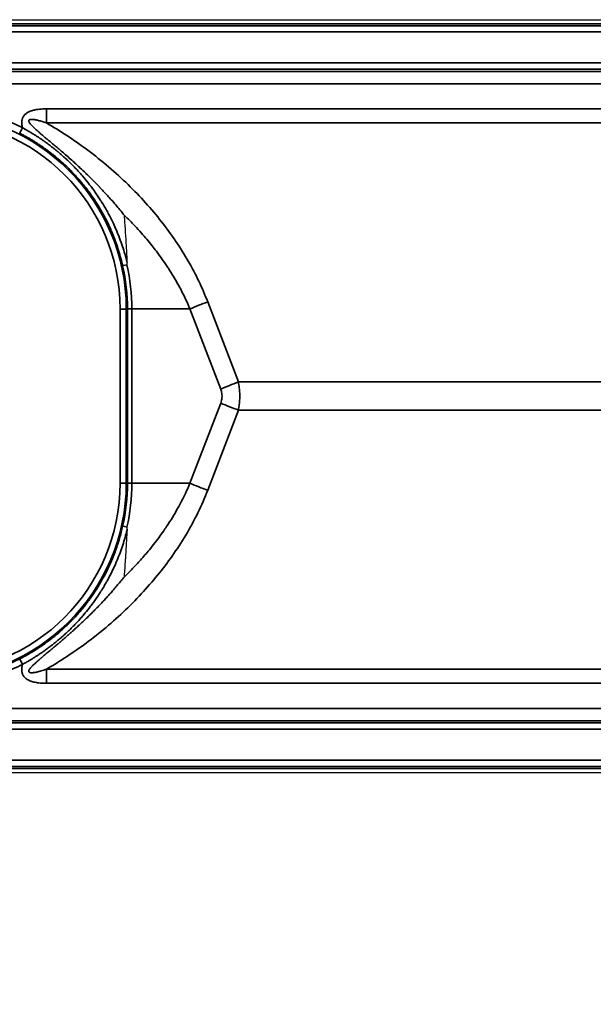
# Model space of a CAD drawing. Header units: millimetres. Extents: x 100 to 2070, y 30 to 1455.
# Tile 47 of 83: x 561 to 608, y 883 to 963. Entities that reach past the tile are written whole.
import ezdxf

# ---------------------------------------------------------------- set-up
doc = ezdxf.new("R2010")
doc.units = ezdxf.units.MM
doc.header["$LTSCALE"] = 5
for name, color, linetype, lineweight in [('_Sichtbarkanten', 7, 'Continuous', 25), ('Bemaßung (ISO)', 7, 'Continuous', 25), ('Sichtbar schmal (ISO)', 7, 'Continuous', 35)]:
    doc.layers.add(name, color=color, linetype=linetype, lineweight=lineweight)
doc.styles.add('Notiztext (ISO)', font='verdana.ttf')
doc.dimstyles.new('wedi USA', dxfattribs={"dimscale": 5, "dimtxt": 2.5, "dimasz": 4, "dimexe": 2, "dimexo": 0.8, "dimgap": 0.3, "dimtad": 1, "dimdec": 1, "dimrnd": 1e-08, "dimtxsty": 'Notiztext (ISO)', "dimcen": 0.09, "dimclrd": 7, "dimclre": 7, "dimclrt": 256, "dimadec": 0, "dimazin": 2, "dimtfac": 0.6, "dimtmove": 0, "dimatfit": 3, "dimfxl": 1, "dimtolj": 1, "dimlwd": -1, "dimlwe": -1, "dimarcsym": 0})

# ---------------------------------------------------------------- blocks, each defined once
blk = doc.blocks.new('*D105')
at = {"layer": 'Bemaßung (ISO)', "color": 7, "transparency": 16777216}
for p, q in [((508.864, 903.681), (508.864, 781.253)), ((1607.447, 903.681), (1607.447, 781.253)), ((528.864, 791.253), (1587.447, 791.253))]:
    blk.add_line(p, q, dxfattribs=at)
for points in [[(528.864, 794.586), (528.864, 787.919), (508.864, 791.253)], [(1587.447, 794.586), (1587.447, 787.919), (1607.447, 791.253)]]:
    blk.add_solid(points, dxfattribs=at)
at = {"layer": 'Defpoints', "color": 0, "transparency": 16777216}
for p in [(508.864, 907.681), (1607.447, 907.681), (1607.447, 791.253)]:
    blk.add_point(p, dxfattribs=at)
at = {"layer": 'Bemaßung (ISO)', "transparency": 16777216, "insert": (986.014, 809.106), "char_height": 12.5, "attachment_point": 1, "style": 'Notiztext (ISO)'}
blk.add_mtext('\\A1;1098,6 [43 1/4]"', dxfattribs=at)

msp = doc.modelspace()

# ---------------------------------------------------------------- linework, layer by layer
at = {"layer": '_Sichtbarkanten'}
for p, q in [((511.156, 963.173), (1605.156, 963.173)), ((511.156, 902.173), (1605.156, 902.173))]:
    msp.add_line(p, q, dxfattribs=at)
for points, knots in [([(570.122, 943.459), (570.111, 943.786), (570.097, 944.106), (570.081, 944.418), (570.074, 944.561), (570.067, 944.702), (570.059, 944.841), (570.038, 945.214), (570.016, 945.572), (569.992, 945.922), (569.988, 945.987), (569.983, 946.051), (569.979, 946.116), (569.951, 946.516), (569.923, 946.906), (569.895, 947.281), (569.894, 947.292), (569.893, 947.302), (569.893, 947.313)], [0, 0, 0, 0, 0.228267, 0.228267, 0.228267, 0.333333, 0.333333, 0.333333, 0.614365, 0.614365, 0.614365, 0.666667, 0.666667, 0.666667, 0.990895, 0.990895, 0.990895, 1, 1, 1, 1]), ([(570.098, 943.301), (570.058, 943.292), (570.02, 943.284), (569.985, 943.276), (569.95, 943.269), (569.917, 943.262), (569.889, 943.256), (569.86, 943.25), (569.835, 943.245), (569.815, 943.241), (569.794, 943.237), (569.778, 943.234), (569.767, 943.232), (569.756, 943.23), (569.75, 943.23), (569.75, 943.23)], [0, 0, 0, 0, 0.2, 0.2, 0.2, 0.4, 0.4, 0.4, 0.6, 0.6, 0.6, 0.8, 0.8, 0.8, 1, 1, 1, 1]), ([(570.098, 943.301), (570.099, 943.301), (570.1, 943.301), (570.101, 943.302), (570.102, 943.302), (570.104, 943.304), (570.106, 943.306), (570.11, 943.311), (570.112, 943.317), (570.119, 943.338), (570.121, 943.36), (570.123, 943.404), (570.123, 943.433), (570.122, 943.459)], [-0.0171402, -0.0171402, -0.0171402, -0.0171402, -0.01678688, -0.01678688, -0.01641881, -0.01641881, -0.01559054, -0.01559054, -0.01351672, -0.01351672, -0.00777027, -0.00777027, -0.00000058, -0.00000058, -0.00000058, -0.00000058]), ([(570.098, 922.045), (570.058, 922.054), (570.02, 922.062), (569.985, 922.069), (569.95, 922.077), (569.917, 922.084), (569.889, 922.09), (569.86, 922.096), (569.835, 922.101), (569.815, 922.105), (569.794, 922.109), (569.778, 922.111), (569.767, 922.113), (569.756, 922.115), (569.75, 922.116), (569.75, 922.115)], [0, 0, 0, 0, 0.2, 0.2, 0.2, 0.4, 0.4, 0.4, 0.6, 0.6, 0.6, 0.8, 0.8, 0.8, 1, 1, 1, 1]), ([(569.893, 918.033), (569.905, 918.197), (569.917, 918.364), (569.929, 918.533), (569.946, 918.762), (569.963, 918.996), (569.979, 919.234), (569.986, 919.331), (569.992, 919.429), (569.999, 919.527), (570.02, 919.85), (570.041, 920.181), (570.06, 920.521), (570.077, 920.822), (570.092, 921.13), (570.105, 921.444), (570.111, 921.591), (570.117, 921.738), (570.122, 921.887)], [0, 0, 0, 0, 0.141865, 0.141865, 0.141865, 0.333333, 0.333333, 0.333333, 0.411096, 0.411096, 0.411096, 0.666667, 0.666667, 0.666667, 0.894056, 0.894056, 0.894056, 1, 1, 1, 1]), ([(570.122, 921.887), (570.122, 921.894), (570.123, 921.901), (570.123, 921.908), (570.123, 921.915), (570.123, 921.921), (570.123, 921.928), (570.123, 921.934), (570.123, 921.94), (570.123, 921.946), (570.123, 921.952), (570.122, 921.957), (570.122, 921.963), (570.122, 921.968), (570.122, 921.973), (570.121, 921.979), (570.121, 921.984), (570.12, 921.989), (570.12, 921.993), (570.119, 921.998), (570.118, 922.003), (570.118, 922.007), (570.117, 922.012), (570.116, 922.016), (570.115, 922.02), (570.114, 922.024), (570.113, 922.027), (570.111, 922.031), (570.11, 922.034), (570.108, 922.037), (570.106, 922.04), (570.104, 922.042), (570.101, 922.044), (570.098, 922.045)], [0, 0, 0, 0, 0.0909091, 0.0909091, 0.0909091, 0.1818182, 0.1818182, 0.1818182, 0.2727273, 0.2727273, 0.2727273, 0.3636364, 0.3636364, 0.3636364, 0.4545455, 0.4545455, 0.4545455, 0.5454545, 0.5454545, 0.5454545, 0.6363636, 0.6363636, 0.6363636, 0.7272727, 0.7272727, 0.7272727, 0.8181818, 0.8181818, 0.8181818, 0.9090909, 0.9090909, 0.9090909, 1, 1, 1, 1])]:
    msp.add_open_spline(points, degree=3, knots=knots, dxfattribs=at)
at = {"layer": 'Sichtbar schmal (ISO)'}
for p, q in [((1605.631, 962.848), (510.68, 962.848)), ((510.846, 962.681), (1605.465, 962.681)), ((1605.465, 962.181), (510.846, 962.181)), ((510.864, 959.664), (1605.447, 959.664)), ((1605.447, 959.164), (510.864, 959.164)), ((511.038, 958.99), (970.656, 958.948)), ((970.655, 957.948), (511.033, 957.99)), ((734.335, 955.946), (563.573, 955.946)), ((734.335, 954.804), (563.573, 954.804)), ((579.137, 933.814), (576.646, 940.308)), ((569.544, 925.618), (569.544, 939.728)), ((569.544, 939.728), (570.044, 939.728)), ((570.138, 939.728), (570.044, 939.728)), ((570.044, 925.618), (570.044, 939.728)), ((570.138, 939.728), (570.138, 925.618)), ((575.209, 939.737), (570.497, 939.737)), ((570.497, 939.737), (570.497, 925.608)), ((577.699, 933.243), (575.209, 939.737)), ((718.782, 933.814), (579.137, 933.814)), ((575.209, 925.608), (577.699, 932.102)), ((576.646, 925.038), (579.137, 931.532)), ((718.782, 931.532), (579.137, 931.532)), ((569.544, 925.618), (570.044, 925.618)), ((570.138, 925.618), (570.044, 925.618)), ((575.209, 925.608), (570.497, 925.608)), ((563.573, 910.541), (734.335, 910.541)), ((563.573, 909.4), (734.335, 909.4)), ((511.033, 907.355), (970.655, 907.397)), ((510.864, 906.181), (1605.447, 906.181)), ((1605.447, 905.681), (510.864, 905.681)), ((970.656, 906.397), (511.038, 906.355)), ((510.68, 902.498), (1605.631, 902.498)), ((510.846, 903.164), (1605.465, 903.164)), ((1605.465, 902.664), (510.846, 902.664))]:
    msp.add_line(p, q, dxfattribs=at)
for centre, radius, start, end in [((554.156, 939.728), 15.889, 0, 180), ((554.156, 939.728), 15.389, 0, 180), ((554.156, 925.618), 15.889, 180, 0), ((554.156, 925.618), 15.389, 180, 0)]:
    msp.add_arc(centre, radius, start, end, dxfattribs=at)
for centre, major_axis, ratio, start_param, end_param in [((563.625, 955.946), (0, 10), 0.005236, 1.570797, 1.685165), ((561.626, 954.418), (-0.227, -0.446), 0.00467, 0.0175, 1.573166), ((554.155, 939.728), (0.22, -15.983), 0.999892, 1.557006, 1.777905), ((553.536, 939.586), (-16.688, -3.102), 0.976652, 2.962599, 3.179284), ((576.62, 939.737), (-4.668, -1.79), 0.104799, 4.666655, 4.979151), ((579.111, 933.243), (-4.668, -1.79), 0.104799, 4.666655, 4.979151), ((579.111, 932.102), (-4.668, 1.79), 0.104798, 1.304034, 1.616531), ((554.155, 925.618), (-0.221, -15.983), 0.999892, 1.363716, 1.58461), ((553.503, 925.765), (-16.724, 3.09), 0.97569, 3.102884, 3.319349), ((570.638, 925.613), (-0.5, 0.005), 0.012421, 0.017597, 1.284567), ((576.62, 925.608), (-4.668, 1.79), 0.104799, 1.304034, 1.616531), ((554.154, 925.618), (0, -15.981), 0.999985, 5.812268, 6.753675), ((561.626, 910.928), (-0.227, 0.446), 0.004666, 4.710015, 6.265732), ((563.625, 909.4), (0, -10), 0.005236, 4.598021, 4.712389)]:
    msp.add_ellipse(centre, major_axis=major_axis, ratio=ratio, start_param=start_param, end_param=end_param, dxfattribs=at)
for points in [[(561.628, 954.418), (561.114, 954.679), (560.065, 955.145), (558.422, 955.678), (556.733, 956.036), (555.016, 956.216), (553.29, 956.216), (551.573, 956.035), (549.885, 955.677), (548.242, 955.143), (547.193, 954.676), (546.679, 954.415)], [(546.679, 910.931), (547.193, 910.669), (548.242, 910.203), (549.885, 909.669), (551.573, 909.31), (553.29, 909.13), (555.016, 909.129), (556.733, 909.309), (558.422, 909.667), (560.065, 910.2), (561.114, 910.666), (561.628, 910.928)]]:
    msp.add_open_spline(points, degree=3, dxfattribs=at)
for points, knots in [([(563.573, 955.946), (563.502, 955.946), (563.364, 955.943), (563.172, 955.934), (562.991, 955.918), (562.823, 955.896), (562.665, 955.868), (562.519, 955.835), (562.383, 955.797), (562.258, 955.752), (562.142, 955.702), (562.037, 955.646), (561.943, 955.585), (561.861, 955.521), (561.791, 955.452), (561.731, 955.379), (561.68, 955.301), (561.636, 955.215), (561.601, 955.114), (561.576, 954.999), (561.565, 954.87), (561.569, 954.729), (561.59, 954.577), (561.614, 954.472), (561.628, 954.418)], [0.0000001, 0.0000001, 0.0000001, 0.0000001, 0.0454545, 0.0909091, 0.1363636, 0.1818182, 0.2272727, 0.2727273, 0.3181818, 0.3636364, 0.4090909, 0.4545455, 0.5, 0.5454545, 0.5909091, 0.6363636, 0.6818182, 0.7272727, 0.7727273, 0.8181818, 0.8636364, 0.9090909, 0.9545455, 1, 1, 1, 1]), ([(563.573, 954.804), (563.51, 954.827), (563.448, 954.847), (563.389, 954.867), (563.33, 954.886), (563.274, 954.904), (563.22, 954.921), (563.165, 954.937), (563.113, 954.953), (563.063, 954.967), (563.013, 954.981), (562.965, 954.994), (562.919, 955.005), (562.873, 955.017), (562.829, 955.028), (562.787, 955.037), (562.745, 955.047), (562.706, 955.055), (562.668, 955.062), (562.63, 955.069), (562.594, 955.075), (562.56, 955.08), (562.526, 955.085), (562.494, 955.089), (562.464, 955.092), (562.434, 955.094), (562.406, 955.096), (562.38, 955.097), (562.354, 955.097), (562.33, 955.097), (562.308, 955.095), (562.286, 955.093), (562.267, 955.091), (562.25, 955.087), (562.232, 955.083), (562.217, 955.079), (562.204, 955.073), (562.191, 955.067), (562.179, 955.061), (562.17, 955.053), (562.16, 955.046), (562.153, 955.037), (562.147, 955.027), (562.141, 955.017), (562.137, 955.006), (562.135, 954.993), (562.133, 954.98), (562.134, 954.965), (562.137, 954.948), (562.14, 954.931), (562.146, 954.912), (562.156, 954.891), (562.165, 954.87), (562.178, 954.847), (562.194, 954.821), (562.21, 954.796), (562.23, 954.769), (562.252, 954.74), (562.275, 954.71), (562.301, 954.68), (562.33, 954.647), (562.359, 954.615), (562.391, 954.58), (562.426, 954.545), (562.461, 954.509), (562.498, 954.472), (562.538, 954.434), (562.578, 954.396), (562.62, 954.356), (562.665, 954.315), (562.71, 954.274), (562.758, 954.231), (562.808, 954.186), (562.858, 954.142), (562.911, 954.095), (562.967, 954.047), (563.024, 953.998), (563.083, 953.947), (563.145, 953.894), (563.207, 953.841), (563.273, 953.785), (563.342, 953.727), (563.411, 953.669), (563.484, 953.608), (563.56, 953.544), (563.637, 953.48), (563.717, 953.413), (563.801, 953.343), (563.885, 953.272), (563.974, 953.199), (564.066, 953.121), (564.159, 953.043), (564.257, 952.961), (564.359, 952.875), (564.461, 952.789), (564.568, 952.698), (564.681, 952.602), (564.793, 952.506), (564.911, 952.405), (565.033, 952.299), (565.156, 952.193), (565.284, 952.081), (565.417, 951.964), (565.42, 951.961), (565.422, 951.959), (565.425, 951.957), (565.555, 951.841), (565.691, 951.721), (565.832, 951.593), (565.834, 951.591), (565.837, 951.588), (565.84, 951.586), (565.981, 951.458), (566.127, 951.324), (566.28, 951.183), (566.283, 951.18), (566.286, 951.177), (566.29, 951.174), (566.442, 951.032), (566.601, 950.882), (566.766, 950.724), (566.769, 950.72), (566.773, 950.717), (566.777, 950.713), (566.942, 950.554), (567.115, 950.386), (567.295, 950.206), (567.299, 950.202), (567.303, 950.198), (567.307, 950.194), (567.487, 950.015), (567.674, 949.824), (567.87, 949.62), (567.874, 949.615), (567.879, 949.611), (567.883, 949.606), (568.079, 949.402), (568.282, 949.184), (568.493, 948.952), (568.498, 948.947), (568.503, 948.941), (568.508, 948.936), (568.72, 948.703), (568.939, 948.456), (569.167, 948.19), (569.173, 948.183), (569.178, 948.177), (569.184, 948.17), (569.412, 947.903), (569.649, 947.618), (569.893, 947.313)], [0.0000006, 0.0000006, 0.0000006, 0.0000006, 0.0238095, 0.0238095, 0.0238095, 0.047619, 0.047619, 0.047619, 0.0714286, 0.0714286, 0.0714286, 0.0952381, 0.0952381, 0.0952381, 0.1190476, 0.1190476, 0.1190476, 0.1428571, 0.1428571, 0.1428571, 0.1666667, 0.1666667, 0.1666667, 0.1904762, 0.1904762, 0.1904762, 0.2142857, 0.2142857, 0.2142857, 0.2380952, 0.2380952, 0.2380952, 0.2619048, 0.2619048, 0.2619048, 0.2857143, 0.2857143, 0.2857143, 0.3095238, 0.3095238, 0.3095238, 0.3333333, 0.3333333, 0.3333333, 0.3571429, 0.3571429, 0.3571429, 0.3809524, 0.3809524, 0.3809524, 0.4047619, 0.4047619, 0.4047619, 0.4285714, 0.4285714, 0.4285714, 0.452381, 0.452381, 0.452381, 0.4761905, 0.4761905, 0.4761905, 0.5, 0.5, 0.5, 0.5238095, 0.5238095, 0.5238095, 0.547619, 0.547619, 0.547619, 0.5714286, 0.5714286, 0.5714286, 0.5952381, 0.5952381, 0.5952381, 0.6190476, 0.6190476, 0.6190476, 0.6428571, 0.6428571, 0.6428571, 0.6666667, 0.6666667, 0.6666667, 0.6904762, 0.6904762, 0.6904762, 0.7142857, 0.7142857, 0.7142857, 0.7380952, 0.7380952, 0.7380952, 0.7619048, 0.7619048, 0.7619048, 0.7857143, 0.7857143, 0.7857143, 0.8095238, 0.8095238, 0.8095238, 0.8099922, 0.8099922, 0.8099922, 0.8333333, 0.8333333, 0.8333333, 0.833816, 0.833816, 0.833816, 0.8571429, 0.8571429, 0.8571429, 0.8576395, 0.8576395, 0.8576395, 0.8809524, 0.8809524, 0.8809524, 0.8814627, 0.8814627, 0.8814627, 0.9047619, 0.9047619, 0.9047619, 0.905286, 0.905286, 0.905286, 0.9285714, 0.9285714, 0.9285714, 0.929109, 0.929109, 0.929109, 0.952381, 0.952381, 0.952381, 0.9529329, 0.9529329, 0.9529329, 0.9761905, 0.9761905, 0.9761905, 0.9767551, 0.9767551, 0.9767551, 1, 1, 1, 1]), ([(570.122, 943.459), (570.05, 943.76), (569.971, 944.051), (569.886, 944.332), (569.823, 944.545), (569.756, 944.752), (569.687, 944.953), (569.605, 945.192), (569.52, 945.423), (569.433, 945.645), (569.35, 945.858), (569.264, 946.064), (569.177, 946.263), (569.1, 946.437), (569.023, 946.605), (568.945, 946.767), (568.841, 946.984), (568.736, 947.192), (568.63, 947.392), (568.567, 947.51), (568.504, 947.626), (568.44, 947.739), (568.316, 947.959), (568.192, 948.169), (568.067, 948.37), (568.023, 948.442), (567.978, 948.513), (567.933, 948.583), (567.79, 948.806), (567.647, 949.017), (567.506, 949.217), (567.482, 949.251), (567.458, 949.284), (567.434, 949.318), (567.272, 949.542), (567.112, 949.754), (566.955, 949.953), (566.797, 950.152), (566.641, 950.339), (566.488, 950.516), (566.466, 950.542), (566.443, 950.568), (566.421, 950.594), (566.295, 950.738), (566.17, 950.875), (566.048, 951.006), (566.001, 951.056), (565.955, 951.105), (565.908, 951.153), (565.814, 951.252), (565.722, 951.346), (565.63, 951.437), (565.559, 951.508), (565.489, 951.577), (565.42, 951.643), (565.357, 951.704), (565.295, 951.763), (565.233, 951.821), (565.139, 951.908), (565.047, 951.992), (564.957, 952.073), (564.923, 952.104), (564.89, 952.133), (564.856, 952.163), (564.741, 952.264), (564.629, 952.36), (564.519, 952.452), (564.513, 952.457), (564.508, 952.462), (564.502, 952.466), (564.389, 952.561), (564.279, 952.65), (564.171, 952.736), (564.15, 952.753), (564.128, 952.77), (564.107, 952.786), (564.024, 952.851), (563.943, 952.914), (563.863, 952.975), (563.815, 953.011), (563.767, 953.047), (563.72, 953.082), (563.671, 953.118), (563.624, 953.153), (563.576, 953.187), (563.502, 953.241), (563.429, 953.293), (563.358, 953.344), (563.341, 953.355), (563.325, 953.366), (563.309, 953.377), (563.224, 953.437), (563.141, 953.494), (563.06, 953.549), (563.046, 953.558), (563.033, 953.566), (563.02, 953.575), (562.954, 953.62), (562.889, 953.663), (562.825, 953.704), (562.785, 953.73), (562.746, 953.756), (562.707, 953.78), (562.672, 953.803), (562.638, 953.824), (562.604, 953.846), (562.542, 953.885), (562.481, 953.923), (562.421, 953.959), (562.412, 953.965), (562.403, 953.971), (562.394, 953.976), (562.326, 954.018), (562.258, 954.059), (562.19, 954.099), (562.177, 954.107), (562.163, 954.115), (562.15, 954.123), (562.096, 954.155), (562.041, 954.187), (561.988, 954.217), (561.951, 954.238), (561.915, 954.259), (561.88, 954.279), (561.846, 954.298), (561.812, 954.317), (561.778, 954.336), (561.727, 954.364), (561.677, 954.391), (561.628, 954.418)], [0.0000005, 0.0000005, 0.0000005, 0.0000005, 0.0284605, 0.0284605, 0.0284605, 0.05, 0.05, 0.05, 0.0755205, 0.0755205, 0.0755205, 0.1, 0.1, 0.1, 0.1214285, 0.1214285, 0.1214285, 0.15, 0.15, 0.15, 0.1669248, 0.1669248, 0.1669248, 0.2, 0.2, 0.2, 0.2119163, 0.2119163, 0.2119163, 0.25, 0.25, 0.25, 0.2564481, 0.2564481, 0.2564481, 0.3, 0.3, 0.3, 0.3435856, 0.3435856, 0.3435856, 0.35, 0.35, 0.35, 0.38615, 0.38615, 0.38615, 0.4, 0.4, 0.4, 0.4281855, 0.4281855, 0.4281855, 0.45, 0.45, 0.45, 0.4698634, 0.4698634, 0.4698634, 0.5, 0.5, 0.5, 0.511216, 0.511216, 0.511216, 0.55, 0.55, 0.55, 0.5520263, 0.5520263, 0.5520263, 0.5920357, 0.5920357, 0.5920357, 0.6, 0.6, 0.6, 0.6311495, 0.6311495, 0.6311495, 0.65, 0.65, 0.65, 0.6694008, 0.6694008, 0.6694008, 0.7, 0.7, 0.7, 0.7069657, 0.7069657, 0.7069657, 0.7440283, 0.7440283, 0.7440283, 0.75, 0.75, 0.75, 0.7806434, 0.7806434, 0.7806434, 0.8, 0.8, 0.8, 0.8175038, 0.8175038, 0.8175038, 0.85, 0.85, 0.85, 0.8549861, 0.8549861, 0.8549861, 0.892523, 0.892523, 0.892523, 0.9, 0.9, 0.9, 0.9298419, 0.9298419, 0.9298419, 0.95, 0.95, 0.95, 0.9697769, 0.9697769, 0.9697769, 1, 1, 1, 1]), ([(576.646, 940.308), (576.431, 940.869), (576.191, 941.424), (575.928, 941.972), (575.666, 942.519), (575.381, 943.058), (575.07, 943.598), (574.758, 944.137), (574.42, 944.677), (574.058, 945.212), (573.695, 945.747), (573.308, 946.276), (572.9, 946.797), (572.492, 947.317), (572.062, 947.827), (571.61, 948.329), (571.159, 948.831), (570.685, 949.324), (570.184, 949.811), (569.684, 950.298), (569.157, 950.779), (568.609, 951.246), (568.061, 951.713), (567.493, 952.167), (566.922, 952.593), (566.351, 953.02), (565.777, 953.42), (565.217, 953.788), (564.657, 954.156), (564.109, 954.493), (563.573, 954.804)], [0, 0, 0, 0, 0.1, 0.1, 0.1, 0.2, 0.2, 0.2, 0.3, 0.3, 0.3, 0.4, 0.4, 0.4, 0.5, 0.5, 0.5, 0.6, 0.6, 0.6, 0.7, 0.7, 0.7, 0.8, 0.8, 0.8, 0.9, 0.9, 0.9, 0.9999994, 0.9999994, 0.9999994, 0.9999994]), ([(569.75, 943.23), (569.744, 943.255), (569.739, 943.279), (569.733, 943.304), (569.625, 943.773), (569.501, 944.219), (569.365, 944.64), (569.351, 944.684), (569.337, 944.728), (569.322, 944.771), (569.191, 945.166), (569.05, 945.54), (568.904, 945.89), (568.88, 945.947), (568.856, 946.003), (568.832, 946.059), (568.692, 946.383), (568.548, 946.688), (568.402, 946.975), (568.369, 947.04), (568.336, 947.105), (568.302, 947.168), (568.163, 947.433), (568.023, 947.682), (567.882, 947.919), (567.839, 947.989), (567.797, 948.059), (567.755, 948.127), (567.622, 948.342), (567.489, 948.546), (567.357, 948.74), (567.307, 948.814), (567.256, 948.886), (567.206, 948.957), (567.083, 949.131), (566.96, 949.297), (566.838, 949.456), (566.781, 949.531), (566.724, 949.604), (566.667, 949.676), (566.554, 949.817), (566.443, 949.952), (566.332, 950.082), (566.269, 950.157), (566.206, 950.229), (566.143, 950.3), (566.042, 950.415), (565.942, 950.524), (565.844, 950.63), (565.775, 950.703), (565.707, 950.775), (565.64, 950.845), (565.55, 950.937), (565.462, 951.025), (565.376, 951.111), (565.303, 951.183), (565.231, 951.252), (565.159, 951.32), (565.081, 951.394), (565.005, 951.465), (564.929, 951.534), (564.853, 951.604), (564.777, 951.671), (564.703, 951.736), (564.636, 951.795), (564.57, 951.852), (564.505, 951.907), (564.426, 951.974), (564.348, 952.039), (564.272, 952.101), (564.215, 952.147), (564.159, 952.193), (564.103, 952.237), (564.022, 952.301), (563.943, 952.363), (563.865, 952.422), (563.817, 952.459), (563.77, 952.494), (563.724, 952.529), (563.642, 952.59), (563.561, 952.649), (563.483, 952.705), (563.444, 952.733), (563.405, 952.761), (563.367, 952.788), (563.284, 952.846), (563.203, 952.902), (563.124, 952.955), (563.093, 952.976), (563.062, 952.997), (563.031, 953.018), (562.949, 953.073), (562.869, 953.125), (562.79, 953.175), (562.766, 953.191), (562.742, 953.206), (562.718, 953.221), (562.636, 953.273), (562.556, 953.323), (562.479, 953.37), (562.461, 953.381), (562.444, 953.391), (562.426, 953.402), (562.346, 953.45), (562.27, 953.495), (562.195, 953.539), (562.182, 953.546), (562.17, 953.554), (562.157, 953.561), (562.079, 953.606), (562.001, 953.65), (561.924, 953.693), (561.915, 953.698), (561.907, 953.702), (561.899, 953.707), (561.817, 953.752), (561.733, 953.798), (561.653, 953.84), (561.649, 953.842), (561.645, 953.844), (561.641, 953.847), (561.557, 953.891), (561.477, 953.933), (561.399, 953.972)], [0, 0, 0, 0, 0.002362, 0.002362, 0.002362, 0.047619, 0.047619, 0.047619, 0.052331, 0.052331, 0.052331, 0.095238, 0.095238, 0.095238, 0.102207, 0.102207, 0.102207, 0.142857, 0.142857, 0.142857, 0.152085, 0.152085, 0.152085, 0.190476, 0.190476, 0.190476, 0.201961, 0.201961, 0.201961, 0.238095, 0.238095, 0.238095, 0.251837, 0.251837, 0.251837, 0.285714, 0.285714, 0.285714, 0.301713, 0.301713, 0.301713, 0.333333, 0.333333, 0.333333, 0.351588, 0.351588, 0.351588, 0.380952, 0.380952, 0.380952, 0.401464, 0.401464, 0.401464, 0.428571, 0.428571, 0.428571, 0.45134, 0.45134, 0.45134, 0.47619, 0.47619, 0.47619, 0.501217, 0.501217, 0.501217, 0.52381, 0.52381, 0.52381, 0.551093, 0.551093, 0.551093, 0.571429, 0.571429, 0.571429, 0.60097, 0.60097, 0.60097, 0.619048, 0.619048, 0.619048, 0.650846, 0.650846, 0.650846, 0.666667, 0.666667, 0.666667, 0.70073, 0.70073, 0.70073, 0.714286, 0.714286, 0.714286, 0.750596, 0.750596, 0.750596, 0.761905, 0.761905, 0.761905, 0.800513, 0.800513, 0.800513, 0.809524, 0.809524, 0.809524, 0.850304, 0.850304, 0.850304, 0.857143, 0.857143, 0.857143, 0.900234, 0.900234, 0.900234, 0.904762, 0.904762, 0.904762, 0.95014, 0.95014, 0.95014, 0.952381, 0.952381, 0.952381, 1, 1, 1, 1]), ([(575.209, 939.737), (574.985, 940.272), (574.733, 940.805), (574.457, 941.328), (574.43, 941.379), (574.403, 941.43), (574.375, 941.481), (574.122, 941.951), (573.849, 942.415), (573.553, 942.878), (573.489, 942.978), (573.424, 943.078), (573.357, 943.178), (573.084, 943.591), (572.792, 944.002), (572.483, 944.409), (572.371, 944.557), (572.257, 944.704), (572.14, 944.85), (571.858, 945.204), (571.564, 945.553), (571.258, 945.896), (571.089, 946.086), (570.916, 946.274), (570.74, 946.459), (570.466, 946.749), (570.183, 947.033), (569.893, 947.313)], [0, 0, 0, 0, 0.2, 0.2, 0.2, 0.2195918, 0.2195918, 0.2195918, 0.4, 0.4, 0.4, 0.4390213, 0.4390213, 0.4390213, 0.6, 0.6, 0.6, 0.6584906, 0.6584906, 0.6584906, 0.8, 0.8, 0.8, 0.87821, 0.87821, 0.87821, 1, 1, 1, 1]), ([(570.138, 939.728), (570.139, 939.728), (570.145, 939.729), (570.156, 939.73), (570.167, 939.73), (570.184, 939.731), (570.205, 939.732), (570.215, 939.732), (570.226, 939.732), (570.238, 939.732), (570.251, 939.733), (570.266, 939.733), (570.282, 939.734), (570.311, 939.734), (570.345, 939.735), (570.381, 939.735), (570.417, 939.736), (570.456, 939.737), (570.497, 939.737)], [0, 0, 0, 0, 0.2, 0.2, 0.2, 0.4, 0.4, 0.4, 0.4932343, 0.4932343, 0.4932343, 0.6, 0.6, 0.6, 0.8, 0.8, 0.8, 1, 1, 1, 1]), ([(579.137, 931.532), (579.167, 931.687), (579.19, 931.842), (579.207, 931.995), (579.225, 932.147), (579.236, 932.298), (579.242, 932.448), (579.247, 932.598), (579.247, 932.747), (579.242, 932.897), (579.236, 933.047), (579.225, 933.198), (579.207, 933.351), (579.19, 933.503), (579.167, 933.658), (579.137, 933.814)], [0.0000009, 0.0000009, 0.0000009, 0.0000009, 0.2, 0.2, 0.2, 0.4, 0.4, 0.4, 0.6, 0.6, 0.6, 0.8, 0.8, 0.8, 1, 1, 1, 1]), ([(577.699, 932.102), (577.727, 932.176), (577.75, 932.249), (577.767, 932.322), (577.768, 932.326), (577.769, 932.33), (577.77, 932.334), (577.785, 932.401), (577.796, 932.468), (577.802, 932.535), (577.803, 932.543), (577.803, 932.552), (577.804, 932.56), (577.809, 932.627), (577.809, 932.694), (577.806, 932.76), (577.805, 932.769), (577.805, 932.777), (577.804, 932.785), (577.799, 932.856), (577.788, 932.927), (577.773, 932.999), (577.772, 933.003), (577.771, 933.007), (577.77, 933.012), (577.752, 933.088), (577.729, 933.165), (577.699, 933.243)], [0.0000017, 0.0000017, 0.0000017, 0.0000017, 0.1895703, 0.1895703, 0.1895703, 0.2, 0.2, 0.2, 0.3775271, 0.3775271, 0.3775271, 0.4, 0.4, 0.4, 0.5781196, 0.5781196, 0.5781196, 0.6, 0.6, 0.6, 0.7885926, 0.7885926, 0.7885926, 0.8, 0.8, 0.8, 1, 1, 1, 1]), ([(569.893, 918.033), (570.116, 918.248), (570.336, 918.467), (570.55, 918.688), (570.77, 918.915), (570.984, 919.145), (571.192, 919.375), (571.442, 919.654), (571.683, 919.935), (571.919, 920.222), (572.068, 920.403), (572.215, 920.588), (572.36, 920.776), (572.64, 921.138), (572.914, 921.514), (573.179, 921.902), (573.27, 922.035), (573.359, 922.169), (573.448, 922.305), (573.75, 922.769), (574.038, 923.249), (574.303, 923.731), (574.341, 923.801), (574.379, 923.872), (574.417, 923.942), (574.712, 924.495), (574.975, 925.05), (575.209, 925.608)], [0, 0, 0, 0, 0.0986237, 0.0986237, 0.0986237, 0.2, 0.2, 0.2, 0.3224399, 0.3224399, 0.3224399, 0.4, 0.4, 0.4, 0.5490631, 0.5490631, 0.5490631, 0.6, 0.6, 0.6, 0.7746169, 0.7746169, 0.7746169, 0.8, 0.8, 0.8, 1, 1, 1, 1]), ([(563.573, 910.541), (564.03, 910.807), (564.51, 911.099), (565.013, 911.425), (565.516, 911.75), (566.041, 912.108), (566.578, 912.499), (567.116, 912.89), (567.665, 913.315), (568.206, 913.761), (568.748, 914.208), (569.281, 914.678), (569.793, 915.16), (570.306, 915.642), (570.797, 916.136), (571.262, 916.636), (571.727, 917.136), (572.167, 917.642), (572.582, 918.151), (572.997, 918.66), (573.386, 919.173), (573.766, 919.712), (574.146, 920.251), (574.516, 920.816), (574.867, 921.403), (575.217, 921.989), (575.549, 922.598), (575.847, 923.206), (576.145, 923.814), (576.41, 924.422), (576.646, 925.038)], [0, 0, 0, 0, 0.1, 0.1, 0.1, 0.2, 0.2, 0.2, 0.3, 0.3, 0.3, 0.4, 0.4, 0.4, 0.5, 0.5, 0.5, 0.6, 0.6, 0.6, 0.7, 0.7, 0.7, 0.8, 0.8, 0.8, 0.9, 0.9, 0.9, 1, 1, 1, 1]), ([(561.399, 911.373), (561.472, 911.41), (561.55, 911.451), (561.633, 911.495), (561.637, 911.497), (561.641, 911.499), (561.645, 911.501), (561.724, 911.543), (561.807, 911.588), (561.895, 911.636), (561.904, 911.641), (561.912, 911.646), (561.921, 911.651), (562.006, 911.698), (562.095, 911.748), (562.189, 911.803), (562.203, 911.812), (562.218, 911.82), (562.234, 911.829), (562.324, 911.882), (562.419, 911.939), (562.518, 912), (562.54, 912.013), (562.563, 912.027), (562.585, 912.041), (562.681, 912.1), (562.78, 912.163), (562.883, 912.23), (562.914, 912.25), (562.944, 912.27), (562.975, 912.291), (563.074, 912.356), (563.175, 912.425), (563.28, 912.497), (563.319, 912.525), (563.359, 912.553), (563.4, 912.581), (563.5, 912.652), (563.602, 912.726), (563.708, 912.805), (563.757, 912.842), (563.808, 912.88), (563.859, 912.918), (563.959, 912.995), (564.063, 913.076), (564.169, 913.161), (564.23, 913.21), (564.292, 913.261), (564.354, 913.313), (564.455, 913.396), (564.559, 913.484), (564.664, 913.576), (564.738, 913.64), (564.813, 913.706), (564.889, 913.775), (564.989, 913.866), (565.092, 913.961), (565.196, 914.061), (565.284, 914.144), (565.373, 914.231), (565.463, 914.321), (565.562, 914.42), (565.662, 914.523), (565.764, 914.63), (565.866, 914.739), (565.971, 914.852), (566.076, 914.97), (566.172, 915.077), (566.268, 915.188), (566.366, 915.304), (566.485, 915.444), (566.605, 915.591), (566.727, 915.746), (566.817, 915.861), (566.909, 915.981), (567.001, 916.105), (567.135, 916.286), (567.27, 916.477), (567.407, 916.68), (567.491, 916.803), (567.574, 916.931), (567.658, 917.064), (567.806, 917.297), (567.955, 917.545), (568.101, 917.807), (568.174, 917.937), (568.247, 918.071), (568.319, 918.208), (568.474, 918.505), (568.625, 918.817), (568.766, 919.137), (568.822, 919.262), (568.876, 919.387), (568.928, 919.514), (569.071, 919.859), (569.2, 920.209), (569.314, 920.551), (569.349, 920.654), (569.382, 920.757), (569.414, 920.858), (569.525, 921.214), (569.618, 921.557), (569.697, 921.889), (569.715, 921.965), (569.733, 922.041), (569.75, 922.115)], [0, 0, 0, 0, 0.0555556, 0.0555556, 0.0555556, 0.0582173, 0.0582173, 0.0582173, 0.1111111, 0.1111111, 0.1111111, 0.1164409, 0.1164409, 0.1164409, 0.1666667, 0.1666667, 0.1666667, 0.174643, 0.174643, 0.174643, 0.2222222, 0.2222222, 0.2222222, 0.2328385, 0.2328385, 0.2328385, 0.2777778, 0.2777778, 0.2777778, 0.2910746, 0.2910746, 0.2910746, 0.3333333, 0.3333333, 0.3333333, 0.3492931, 0.3492931, 0.3492931, 0.3888889, 0.3888889, 0.3888889, 0.4074983, 0.4074983, 0.4074983, 0.4444444, 0.4444444, 0.4444444, 0.4657121, 0.4657121, 0.4657121, 0.5, 0.5, 0.5, 0.5239218, 0.5239218, 0.5239218, 0.5555556, 0.5555556, 0.5555556, 0.5821324, 0.5821324, 0.5821324, 0.6111111, 0.6111111, 0.6111111, 0.6403406, 0.6403406, 0.6403406, 0.6666667, 0.6666667, 0.6666667, 0.6985439, 0.6985439, 0.6985439, 0.7222222, 0.7222222, 0.7222222, 0.756726, 0.756726, 0.756726, 0.7777778, 0.7777778, 0.7777778, 0.8148742, 0.8148742, 0.8148742, 0.8333333, 0.8333333, 0.8333333, 0.8732803, 0.8732803, 0.8732803, 0.8888889, 0.8888889, 0.8888889, 0.9315269, 0.9315269, 0.9315269, 0.9444444, 0.9444444, 0.9444444, 0.9896666, 0.9896666, 0.9896666, 1, 1, 1, 1]), ([(561.628, 910.928), (561.7, 910.966), (561.777, 911.009), (561.859, 911.055), (561.863, 911.057), (561.868, 911.06), (561.872, 911.062), (561.95, 911.106), (562.032, 911.153), (562.118, 911.204), (562.129, 911.21), (562.139, 911.216), (562.149, 911.222), (562.232, 911.271), (562.319, 911.323), (562.411, 911.38), (562.428, 911.39), (562.445, 911.401), (562.463, 911.411), (562.551, 911.466), (562.643, 911.524), (562.74, 911.586), (562.765, 911.603), (562.791, 911.619), (562.817, 911.636), (562.91, 911.696), (563.006, 911.76), (563.105, 911.828), (563.14, 911.851), (563.176, 911.876), (563.212, 911.9), (563.306, 911.965), (563.403, 912.034), (563.503, 912.106), (563.549, 912.138), (563.595, 912.172), (563.642, 912.206), (563.737, 912.276), (563.834, 912.349), (563.934, 912.425), (563.991, 912.469), (564.049, 912.514), (564.108, 912.56), (564.202, 912.634), (564.299, 912.712), (564.397, 912.793), (564.468, 912.851), (564.54, 912.91), (564.613, 912.972), (564.705, 913.051), (564.8, 913.133), (564.897, 913.219), (564.982, 913.294), (565.069, 913.373), (565.157, 913.454), (565.247, 913.538), (565.339, 913.624), (565.432, 913.714), (565.534, 913.812), (565.638, 913.915), (565.743, 914.022), (565.829, 914.109), (565.917, 914.2), (566.005, 914.294), (566.124, 914.421), (566.246, 914.554), (566.37, 914.694), (566.45, 914.785), (566.532, 914.879), (566.614, 914.977), (566.752, 915.14), (566.893, 915.312), (567.035, 915.495), (567.108, 915.589), (567.182, 915.686), (567.257, 915.786), (567.413, 915.996), (567.572, 916.219), (567.732, 916.458), (567.797, 916.553), (567.861, 916.65), (567.925, 916.751), (568.099, 917.021), (568.274, 917.31), (568.446, 917.617), (568.498, 917.71), (568.549, 917.804), (568.601, 917.899), (568.785, 918.242), (568.965, 918.608), (569.132, 918.983), (569.168, 919.061), (569.202, 919.14), (569.236, 919.219), (569.409, 919.623), (569.566, 920.035), (569.701, 920.434), (569.719, 920.487), (569.737, 920.541), (569.755, 920.594), (569.893, 921.014), (570.006, 921.416), (570.103, 921.807), (570.109, 921.833), (570.116, 921.86), (570.122, 921.887)], [0, 0, 0, 0, 0.0555556, 0.0555556, 0.0555556, 0.058618, 0.058618, 0.058618, 0.1111111, 0.1111111, 0.1111111, 0.1172417, 0.1172417, 0.1172417, 0.1666667, 0.1666667, 0.1666667, 0.1758409, 0.1758409, 0.1758409, 0.2222222, 0.2222222, 0.2222222, 0.2344346, 0.2344346, 0.2344346, 0.2777778, 0.2777778, 0.2777778, 0.2930748, 0.2930748, 0.2930748, 0.3333333, 0.3333333, 0.3333333, 0.3516899, 0.3516899, 0.3516899, 0.3888889, 0.3888889, 0.3888889, 0.4102924, 0.4102924, 0.4102924, 0.4444444, 0.4444444, 0.4444444, 0.4689048, 0.4689048, 0.4689048, 0.5, 0.5, 0.5, 0.5275123, 0.5275123, 0.5275123, 0.5555556, 0.5555556, 0.5555556, 0.5861208, 0.5861208, 0.5861208, 0.6111111, 0.6111111, 0.6111111, 0.6447263, 0.6447263, 0.6447263, 0.6666667, 0.6666667, 0.6666667, 0.7033293, 0.7033293, 0.7033293, 0.7222222, 0.7222222, 0.7222222, 0.7619148, 0.7619148, 0.7619148, 0.7777778, 0.7777778, 0.7777778, 0.8205255, 0.8205255, 0.8205255, 0.8333333, 0.8333333, 0.8333333, 0.8792862, 0.8792862, 0.8792862, 0.8888889, 0.8888889, 0.8888889, 0.9378572, 0.9378572, 0.9378572, 0.9444444, 0.9444444, 0.9444444, 0.9964278, 0.9964278, 0.9964278, 1, 1, 1, 1]), ([(569.893, 918.033), (569.803, 917.92), (569.713, 917.809), (569.623, 917.699), (569.53, 917.586), (569.438, 917.475), (569.345, 917.365), (569.255, 917.258), (569.164, 917.152), (569.074, 917.047), (568.984, 916.944), (568.895, 916.842), (568.806, 916.741), (568.714, 916.637), (568.621, 916.534), (568.529, 916.432), (568.442, 916.336), (568.355, 916.241), (568.267, 916.147), (568.173, 916.045), (568.078, 915.944), (567.983, 915.844), (567.897, 915.754), (567.811, 915.664), (567.724, 915.575), (567.627, 915.475), (567.529, 915.375), (567.432, 915.277), (567.348, 915.193), (567.265, 915.109), (567.182, 915.027), (567.083, 914.93), (566.986, 914.835), (566.89, 914.742), (566.812, 914.666), (566.735, 914.592), (566.66, 914.52), (566.565, 914.43), (566.473, 914.344), (566.384, 914.26), (566.315, 914.195), (566.247, 914.132), (566.181, 914.071), (566.094, 913.991), (566.01, 913.914), (565.929, 913.84), (565.868, 913.785), (565.809, 913.732), (565.752, 913.68), (565.673, 913.609), (565.597, 913.541), (565.522, 913.475), (565.47, 913.428), (565.418, 913.383), (565.368, 913.338), (565.295, 913.274), (565.225, 913.213), (565.156, 913.153), (565.11, 913.113), (565.064, 913.073), (565.02, 913.035), (564.952, 912.976), (564.887, 912.92), (564.823, 912.866), (564.783, 912.83), (564.742, 912.796), (564.703, 912.762), (564.64, 912.709), (564.58, 912.658), (564.521, 912.607), (564.485, 912.577), (564.449, 912.547), (564.414, 912.517), (564.356, 912.468), (564.3, 912.421), (564.245, 912.375), (564.214, 912.348), (564.182, 912.322), (564.152, 912.296), (564.098, 912.251), (564.045, 912.207), (563.995, 912.165), (563.967, 912.141), (563.939, 912.118), (563.912, 912.095), (563.862, 912.053), (563.813, 912.013), (563.766, 911.973), (563.741, 911.953), (563.717, 911.932), (563.693, 911.912), (563.646, 911.874), (563.601, 911.836), (563.558, 911.799), (563.536, 911.781), (563.514, 911.763), (563.493, 911.745), (563.45, 911.709), (563.408, 911.674), (563.368, 911.64), (563.349, 911.624), (563.33, 911.608), (563.312, 911.593), (563.272, 911.559), (563.233, 911.526), (563.196, 911.494), (563.179, 911.48), (563.162, 911.466), (563.146, 911.452), (563.109, 911.421), (563.073, 911.39), (563.039, 911.36), (563.024, 911.348), (563.01, 911.335), (562.995, 911.323), (562.961, 911.293), (562.928, 911.265), (562.896, 911.236), (562.883, 911.225), (562.87, 911.214), (562.858, 911.203), (562.826, 911.175), (562.795, 911.148), (562.765, 911.121), (562.754, 911.111), (562.743, 911.101), (562.732, 911.091), (562.702, 911.065), (562.674, 911.039), (562.646, 911.013), (562.637, 911.004), (562.627, 910.995), (562.618, 910.987), (562.59, 910.961), (562.564, 910.936), (562.539, 910.912), (562.531, 910.904), (562.523, 910.897), (562.515, 910.889), (562.49, 910.865), (562.466, 910.841), (562.444, 910.819), (562.437, 910.812), (562.43, 910.805), (562.423, 910.798), (562.401, 910.775), (562.38, 910.753), (562.361, 910.732), (562.355, 910.726), (562.35, 910.72), (562.344, 910.714), (562.325, 910.693), (562.307, 910.672), (562.29, 910.652), (562.286, 910.647), (562.281, 910.642), (562.277, 910.637), (562.261, 910.617), (562.246, 910.598), (562.233, 910.58), (562.229, 910.575), (562.226, 910.571), (562.223, 910.566), (562.21, 910.548), (562.198, 910.531), (562.188, 910.515), (562.186, 910.511), (562.183, 910.507), (562.181, 910.504), (562.172, 910.487), (562.164, 910.472), (562.157, 910.458), (562.156, 910.455), (562.154, 910.452), (562.153, 910.449), (562.146, 910.431), (562.141, 910.416), (562.138, 910.401), (562.135, 910.387), (562.133, 910.373), (562.134, 910.361), (562.135, 910.35), (562.137, 910.341), (562.141, 910.332), (562.145, 910.32), (562.152, 910.309), (562.163, 910.299), (562.171, 910.29), (562.183, 910.282), (562.197, 910.276), (562.211, 910.269), (562.229, 910.263), (562.249, 910.259), (562.27, 910.254), (562.294, 910.251), (562.321, 910.25), (562.348, 910.248), (562.379, 910.248), (562.412, 910.25), (562.446, 910.252), (562.483, 910.255), (562.523, 910.26), (562.563, 910.265), (562.606, 910.272), (562.653, 910.281), (562.699, 910.289), (562.748, 910.3), (562.801, 910.311), (562.853, 910.323), (562.908, 910.337), (562.966, 910.352), (563.023, 910.368), (563.084, 910.385), (563.148, 910.404), (563.213, 910.423), (563.28, 910.443), (563.351, 910.466), (563.422, 910.489), (563.496, 910.514), (563.573, 910.541)], [0, 0, 0, 0, 0.0111631, 0.0111631, 0.0111631, 0.0227273, 0.0227273, 0.0227273, 0.0341267, 0.0341267, 0.0341267, 0.0454545, 0.0454545, 0.0454545, 0.0571315, 0.0571315, 0.0571315, 0.0681818, 0.0681818, 0.0681818, 0.0801074, 0.0801074, 0.0801074, 0.0909091, 0.0909091, 0.0909091, 0.1031116, 0.1031116, 0.1031116, 0.1136364, 0.1136364, 0.1136364, 0.1261424, 0.1261424, 0.1261424, 0.1363636, 0.1363636, 0.1363636, 0.1491424, 0.1491424, 0.1491424, 0.1590909, 0.1590909, 0.1590909, 0.1721187, 0.1721187, 0.1721187, 0.1818182, 0.1818182, 0.1818182, 0.1951022, 0.1951022, 0.1951022, 0.2045455, 0.2045455, 0.2045455, 0.2181008, 0.2181008, 0.2181008, 0.2272727, 0.2272727, 0.2272727, 0.2411027, 0.2411027, 0.2411027, 0.25, 0.25, 0.25, 0.2640998, 0.2640998, 0.2640998, 0.2727273, 0.2727273, 0.2727273, 0.2870956, 0.2870956, 0.2870956, 0.2954545, 0.2954545, 0.2954545, 0.3100923, 0.3100923, 0.3100923, 0.3181818, 0.3181818, 0.3181818, 0.3330902, 0.3330902, 0.3330902, 0.3409091, 0.3409091, 0.3409091, 0.3560873, 0.3560873, 0.3560873, 0.3636364, 0.3636364, 0.3636364, 0.3790837, 0.3790837, 0.3790837, 0.3863636, 0.3863636, 0.3863636, 0.4020801, 0.4020801, 0.4020801, 0.4090909, 0.4090909, 0.4090909, 0.4250764, 0.4250764, 0.4250764, 0.4318182, 0.4318182, 0.4318182, 0.4480721, 0.4480721, 0.4480721, 0.4545455, 0.4545455, 0.4545455, 0.4710691, 0.4710691, 0.4710691, 0.4772727, 0.4772727, 0.4772727, 0.4940691, 0.4940691, 0.4940691, 0.5, 0.5, 0.5, 0.5170679, 0.5170679, 0.5170679, 0.5227273, 0.5227273, 0.5227273, 0.5400636, 0.5400636, 0.5400636, 0.5454545, 0.5454545, 0.5454545, 0.5630599, 0.5630599, 0.5630599, 0.5681818, 0.5681818, 0.5681818, 0.5860568, 0.5860568, 0.5860568, 0.5909091, 0.5909091, 0.5909091, 0.6090541, 0.6090541, 0.6090541, 0.6136364, 0.6136364, 0.6136364, 0.6320524, 0.6320524, 0.6320524, 0.6363636, 0.6363636, 0.6363636, 0.6550458, 0.6550458, 0.6550458, 0.6590909, 0.6590909, 0.6590909, 0.6818182, 0.6818182, 0.6818182, 0.7045455, 0.7045455, 0.7045455, 0.7240223, 0.7240223, 0.7240223, 0.75, 0.75, 0.75, 0.7727273, 0.7727273, 0.7727273, 0.7954545, 0.7954545, 0.7954545, 0.8181818, 0.8181818, 0.8181818, 0.8409091, 0.8409091, 0.8409091, 0.8636364, 0.8636364, 0.8636364, 0.8863636, 0.8863636, 0.8863636, 0.9090909, 0.9090909, 0.9090909, 0.9318182, 0.9318182, 0.9318182, 0.9545455, 0.9545455, 0.9545455, 0.9772727, 0.9772727, 0.9772727, 0.9999988, 0.9999988, 0.9999988, 0.9999988]), ([(561.628, 910.928), (561.616, 910.882), (561.595, 910.792), (561.575, 910.664), (561.566, 910.541), (561.568, 910.426), (561.581, 910.32), (561.604, 910.221), (561.638, 910.129), (561.681, 910.042), (561.737, 909.957), (561.81, 909.872), (561.903, 909.789), (562.015, 909.711), (562.148, 909.64), (562.298, 909.577), (562.466, 909.523), (562.651, 909.479), (562.853, 909.444), (563.072, 909.419), (563.31, 909.404), (563.483, 909.4), (563.573, 909.4)], [0, 0, 0, 0, 0.05, 0.1, 0.15, 0.2, 0.25, 0.3, 0.35, 0.4, 0.45, 0.5, 0.55, 0.6, 0.65, 0.7, 0.75, 0.8, 0.85, 0.9, 0.95, 1, 1, 1, 1])]:
    msp.add_open_spline(points, degree=3, knots=knots, dxfattribs=at)

# ---------------------------------------------------------------- dimensions: what is measured, and where the dimension line sits
at = {"layer": 'Bemaßung (ISO)', "color": 7}
dim = msp.add_linear_dim(base=(1607.447, 791.253), p1=(508.864, 907.681), p2=(1607.447, 907.681), angle=180, text='<>"', dimstyle='wedi USA', override={"dimgap": 0.3, "dimdec": 1, "dimtol": 0, "dimlim": 0, "dimtp": 0, "dimtm": 0, "dimtdec": 2, "dimtofl": 0, "dimatfit": 1}, dxfattribs=at)
dim.commit()
dim.dimension.update_dxf_attribs({"geometry": '*D105', "text_midpoint": (1058.156, 791.253), "dimtype": 160})

doc.saveas('drawing.dxf')
